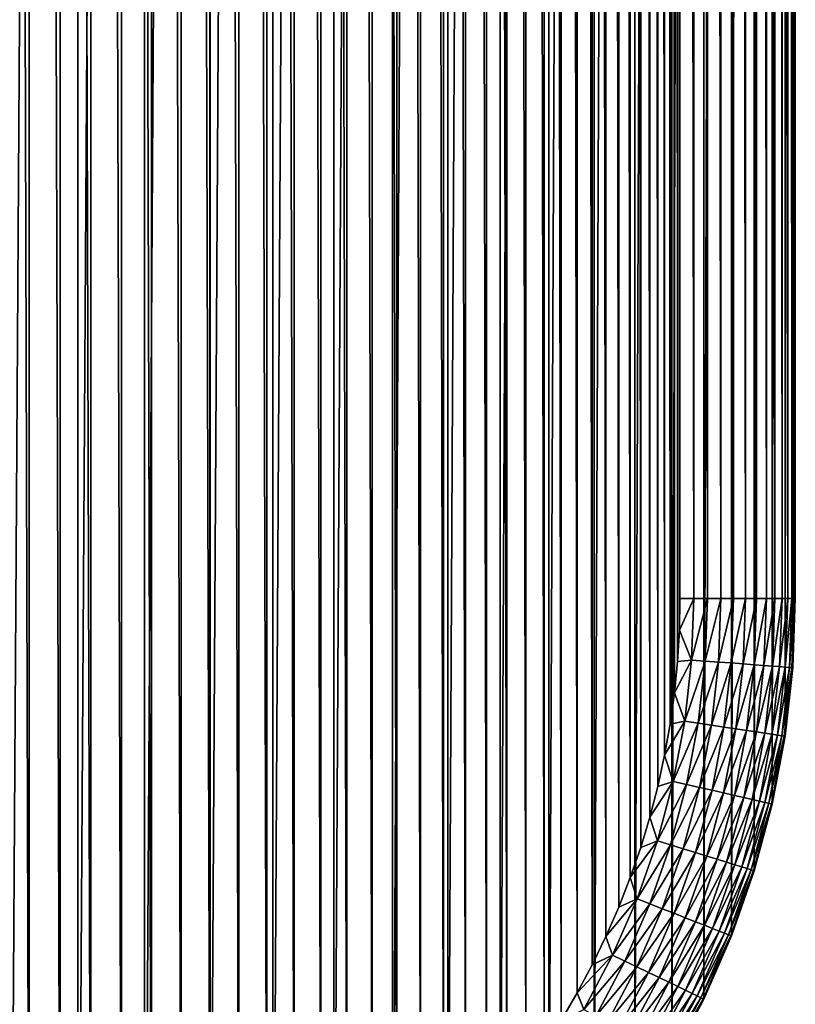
# Model space of a CAD drawing. Header units: metres. Extents: x -24 to 236, y -24 to 24.
# Tile 228 of 256: x 180.14 to 183.5, y -21.26 to -16.99. Entities that reach past the tile are written whole.
import ezdxf

# ---------------------------------------------------------------- set-up
doc = ezdxf.new("R2010")
doc.units = ezdxf.units.M
doc.layers.add('solid_10392024', color=7, linetype='CONTINUOUS')

msp = doc.modelspace()

# ---------------------------------------------------------------- linework, layer by layer
at = {"layer": 'solid_10392024'}
for points in [[(180.096283, 23.455299), (180.390076, 23.399714), (180.096283, -23.455299)], [(180.390076, 23.399714), (180.390076, -23.399714), (180.096283, -23.455299)], [(180.390076, 23.399714), (180.679001, 23.322287), (180.390076, -23.399714)], [(180.679001, 23.322287), (180.679001, -23.322287), (180.390076, -23.399714)], [(180.679001, 23.322287), (180.961395, 23.223484), (180.679001, -23.322287)], [(180.961395, 23.223484), (180.961395, -23.223484), (180.679001, -23.322287)], [(180.961395, 23.223484), (181.235397, 23.103937), (180.961395, -23.223484)], [(181.235397, 23.103937), (181.235397, -23.103937), (180.961395, -23.223484)], [(181.235397, 23.103937), (181.500076, 22.964054), (181.235397, -23.103937)], [(180.17897, -22.933502, 4), (180.17897, 22.933502, 4), (180.043823, 22.957489, 4)], [(180.043823, -22.957489, 4), (180.17897, -22.933502, 4), (180.043823, 22.957489, 4)], [(181.500076, 22.964054), (181.500076, -22.964054), (181.235397, -23.103937)], [(181.500076, 22.964054), (181.75325, 22.804981), (181.500076, -22.964054)], [(180.313461, -22.904144, 4), (180.313461, 22.904144, 4), (180.17897, 22.933502, 4)], [(180.17897, -22.933502, 4), (180.313461, -22.904144, 4), (180.17897, 22.933502, 4)], [(180.446777, -22.869513, 4), (180.446777, 22.869513, 4), (180.313461, 22.904144, 4)], [(180.313461, -22.904144, 4), (180.446777, -22.869513, 4), (180.313461, 22.904144, 4)], [(180.578659, -22.829626, 4), (180.578659, 22.829626, 4), (180.446777, 22.869513, 4)], [(180.446777, -22.869513, 4), (180.578659, -22.829626, 4), (180.446777, 22.869513, 4)], [(180.709015, -22.784544, 4), (180.709015, 22.784544, 4), (180.578659, 22.829626, 4)], [(180.578659, -22.829626, 4), (180.709015, -22.784544, 4), (180.578659, 22.829626, 4)], [(180.83728, -22.734451, 4), (180.83728, 22.734451, 4), (180.709015, 22.784544, 4)], [(180.709015, -22.784544, 4), (180.83728, -22.734451, 4), (180.709015, 22.784544, 4)], [(181.75325, 22.804981), (181.75325, -22.804981), (181.500076, -22.964054)], [(181.75325, 22.804981), (181.993988, 22.627296), (181.75325, -22.804981)], [(180.963547, -22.679306, 4), (180.963547, 22.679306, 4), (180.83728, 22.734451, 4)], [(180.83728, -22.734451, 4), (180.963547, -22.679306, 4), (180.83728, 22.734451, 4)], [(181.087372, -22.619331, 4), (181.087372, 22.619331, 4), (180.963547, 22.679306, 4)], [(180.963547, -22.679306, 4), (181.087372, -22.619331, 4), (180.963547, 22.679306, 4)], [(181.208786, -22.554514, 4), (181.208786, 22.554514, 4), (181.087372, 22.619331, 4)], [(181.087372, -22.619331, 4), (181.208786, -22.554514, 4), (181.087372, 22.619331, 4)], [(181.993988, 22.627296), (181.993988, -22.627296), (181.75325, -22.804981)], [(181.993988, 22.627296), (182.220718, 22.432178), (181.993988, -22.627296)], [(181.327515, -22.484995, 4), (181.327515, 22.484997, 4), (181.208786, 22.554514, 4)], [(181.208786, -22.554514, 4), (181.327515, -22.484995, 4), (181.208786, 22.554514, 4)], [(181.44339, -22.410873, 4), (181.44339, 22.410873, 4), (181.327515, 22.484997, 4)], [(181.327515, -22.484995, 4), (181.44339, -22.410873, 4), (181.327515, 22.484997, 4)], [(181.556396, -22.332178, 4), (181.556396, 22.332178, 4), (181.44339, 22.410873, 4)], [(181.44339, -22.410873, 4), (181.556396, -22.332178, 4), (181.44339, 22.410873, 4)], [(182.220718, 22.432178), (182.220718, -22.432178), (181.993988, -22.627296)], [(182.220718, 22.432178), (182.432175, 22.220716), (182.220718, -22.432178)], [(181.666107, -22.24917, 4), (181.666107, 22.24917, 4), (181.556396, 22.332178, 4)], [(181.556396, -22.332178, 4), (181.666107, -22.24917, 4), (181.556396, 22.332178, 4)], [(181.772644, -22.161779, 4), (181.772644, 22.161779, 4), (181.666107, 22.24917, 4)], [(181.666107, -22.24917, 4), (181.772644, -22.161779, 4), (181.666107, 22.24917, 4)], [(182.432175, 22.220716), (182.432175, -22.220716), (182.220718, -22.432178)], [(182.432175, 22.220716), (182.627304, 21.993986), (182.432175, -22.220716)], [(181.875565, -22.070353, 4), (181.875565, 22.070353, 4), (181.772644, 22.161779, 4)], [(181.772644, -22.161779, 4), (181.875565, -22.070353, 4), (181.772644, 22.161779, 4)], [(181.974869, -21.974869, 4), (181.974869, 21.974869, 4), (181.875565, 22.070353, 4)], [(181.875565, -22.070353, 4), (181.974869, -21.974869, 4), (181.875565, 22.070353, 4)], [(182.070358, -21.875561, 4), (182.070358, 21.875561, 4), (181.974869, 21.974869, 4)], [(181.974869, -21.974869, 4), (182.070358, -21.875561, 4), (181.974869, 21.974869, 4)], [(182.627304, 21.993986), (182.627304, -21.993986), (182.432175, -22.220716)], [(182.627304, 21.993986), (182.804977, 21.753244), (182.627304, -21.993986)], [(182.161774, -21.77264, 4), (182.161774, 21.77264, 4), (182.070358, 21.875561, 4)], [(182.070358, -21.875561, 4), (182.161774, -21.77264, 4), (182.070358, 21.875561, 4)], [(182.249176, -21.666111, 4), (182.249176, 21.666111, 4), (182.161774, 21.77264, 4)], [(182.161774, -21.77264, 4), (182.249176, -21.666111, 4), (182.161774, 21.77264, 4)], [(182.804977, 21.753244), (182.804977, -21.753244), (182.627304, -21.993986)], [(182.804977, 21.753244), (182.96405, 21.500082), (182.804977, -21.753244)], [(182.332184, -21.556393, 4), (182.332184, 21.556393, 4), (182.249176, 21.666111, 4)], [(182.249176, -21.666111, 4), (182.332184, -21.556393, 4), (182.249176, 21.666111, 4)], [(182.410873, -21.443396, 4), (182.410873, 21.443396, 4), (182.332184, 21.556393, 4)], [(182.332184, -21.556393, 4), (182.410873, -21.443396, 4), (182.332184, 21.556393, 4)], [(182.96405, 21.500082), (182.96405, -21.500082), (182.804977, -21.753244)], [(182.96405, 21.500082), (183.103943, 21.235397), (182.96405, -21.500082)], [(182.485001, -21.327513, 4), (182.485001, 21.327513, 4), (182.410873, 21.443396, 4)], [(182.410873, -21.443396, 4), (182.485001, -21.327513, 4), (182.410873, 21.443396, 4)], [(182.55452, -21.20878, 4), (182.55452, 21.20878, 4), (182.485001, 21.327513, 4)], [(182.485001, -21.327513, 4), (182.55452, -21.20878, 4), (182.485001, 21.327513, 4)], [(182.619339, -21.087378, 4), (182.619339, 21.087378, 4), (182.55452, 21.20878, 4)], [(182.55452, -21.20878, 4), (182.619339, -21.087378, 4), (182.55452, 21.20878, 4)], [(183.103943, 21.235397), (183.103943, -21.235397), (182.96405, -21.500082)], [(183.103943, 21.235397), (183.22348, 20.961395), (183.103943, -21.235397)], [(182.679306, -20.963549, 4), (182.679306, 20.963549, 4), (182.619339, 21.087378, 4)], [(182.619339, -21.087378, 4), (182.679306, -20.963549, 4), (182.619339, 21.087378, 4)], [(182.734451, -20.837275, 4), (182.734451, 20.837276, 4), (182.679306, 20.963549, 4)], [(182.679306, -20.963549, 4), (182.734451, -20.837275, 4), (182.679306, 20.963549, 4)], [(183.22348, 20.961395), (183.22348, -20.961395), (183.103943, -21.235397)], [(183.22348, 20.961395), (183.322281, 20.678997), (183.22348, -20.961395)], [(182.784546, -20.709021, 4), (182.784546, 20.709021, 4), (182.734451, 20.837276, 4)], [(182.734451, -20.837275, 4), (182.784546, -20.709021, 4), (182.734451, 20.837276, 4)], [(182.82962, -20.578659, 4), (182.82962, 20.578661, 4), (182.784546, 20.709021, 4)], [(182.784546, -20.709021, 4), (182.82962, -20.578659, 4), (182.784546, 20.709021, 4)], [(183.322281, 20.678997), (183.322281, -20.678997), (183.22348, -20.961395)], [(183.322281, 20.678997), (183.399719, 20.390076), (183.322281, -20.678997)], [(182.869507, -20.446777, 4), (182.869507, 20.446777, 4), (182.82962, 20.578661, 4)], [(182.82962, -20.578659, 4), (182.869507, -20.446777, 4), (182.82962, 20.578661, 4)], [(182.904144, -20.313461, 4), (182.904144, 20.313461, 4), (182.869507, 20.446777, 4)], [(182.869507, -20.446777, 4), (182.904144, -20.313461, 4), (182.869507, 20.446777, 4)], [(183.399719, 20.390076), (183.399719, -20.390076), (183.322281, -20.678997)], [(183.399719, 20.390076), (183.455292, 20.096283), (183.399719, -20.390076)], [(182.933502, -20.178976, 4), (182.933502, 20.178976, 4), (182.904144, 20.313461, 4)], [(182.904144, -20.313461, 4), (182.933502, -20.178976, 4), (182.904144, 20.313461, 4)], [(182.957489, -20.043823, 4), (182.957489, 20.043825, 4), (182.933502, 20.178976, 4)], [(182.933502, -20.178976, 4), (182.957489, -20.043823, 4), (182.933502, 20.178976, 4)], [(183.455292, 20.096283), (183.455292, -20.096283), (183.399719, -20.390076)], [(183.455292, 20.096283), (183.488815, 19.798943), (183.455292, -20.096283)], [(182.976135, -19.907915, 4), (182.976135, 19.907915, 4), (182.957489, 20.043825, 4)], [(182.957489, -20.043823, 4), (182.976135, -19.907915, 4), (182.957489, 20.043825, 4)], [(182.989426, -19.771976, 4), (182.989426, 19.771976, 4), (182.976135, 19.907915, 4)], [(182.976135, -19.907915, 4), (182.989426, -19.771976, 4), (182.976135, 19.907915, 4)], [(183.488815, 19.798943), (183.488815, -19.798943), (183.455292, -20.096283)], [(183.488815, 19.798943), (183.5, 19.5), (183.488815, -19.798943)], [(182.997391, -19.636036, 4), (182.997391, 19.636038, 4), (182.989426, 19.771976, 4)], [(182.989426, -19.771976, 4), (182.997391, -19.636036, 4), (182.989426, 19.771976, 4)], [(183, -19.5, 4), (183, 19.5, 4), (182.997391, 19.636038, 4)], [(182.997391, -19.636036, 4), (183, -19.5, 4), (182.997391, 19.636038, 4)], [(183.060272, -19.5, 3.996354), (183, 19.5, 4), (183, -19.5, 4)], [(183.060272, -19.5, 3.996354), (183.060272, 19.5, 3.996354), (183, 19.5, 4)], [(183.11972, -19.5, 3.985456), (183.11972, 19.5, 3.985456), (183.060272, 19.5, 3.996354)], [(183.060272, -19.5, 3.996354), (183.11972, -19.5, 3.985456), (183.060272, 19.5, 3.996354)], [(183.177414, -19.5, 3.967465), (183.177414, 19.5, 3.967465), (183.11972, 19.5, 3.985456)], [(183.11972, -19.5, 3.985456), (183.177414, -19.5, 3.967465), (183.11972, 19.5, 3.985456)], [(183.232529, -19.5, 3.942644), (183.232529, 19.5, 3.942644), (183.177414, 19.5, 3.967465)], [(183.177414, -19.5, 3.967465), (183.232529, -19.5, 3.942644), (183.177414, 19.5, 3.967465)], [(183.284225, -19.5, 3.911355), (183.284225, 19.5, 3.911355), (183.232529, 19.5, 3.942644)], [(183.232529, -19.5, 3.942644), (183.284225, -19.5, 3.911355), (183.232529, 19.5, 3.942644)], [(183.331787, -19.5, 3.874055), (183.331787, 19.5, 3.874055), (183.284225, 19.5, 3.911355)], [(183.284225, -19.5, 3.911355), (183.331787, -19.5, 3.874055), (183.284225, 19.5, 3.911355)], [(183.374496, -19.5, 3.83129), (183.374496, 19.5, 3.83129), (183.331787, 19.5, 3.874055)], [(183.331787, -19.5, 3.874055), (183.374496, -19.5, 3.83129), (183.331787, 19.5, 3.874055)], [(183.411728, -19.5, 3.783684), (183.411728, 19.5, 3.783684), (183.374496, 19.5, 3.83129)], [(183.374496, -19.5, 3.83129), (183.411728, -19.5, 3.783684), (183.374496, 19.5, 3.83129)], [(183.442947, -19.5, 3.731934), (183.442947, 19.5, 3.731934), (183.411728, 19.5, 3.783684)], [(183.411728, -19.5, 3.783684), (183.442947, -19.5, 3.731934), (183.411728, 19.5, 3.783684)], [(183.467697, -19.5, 3.676794), (183.467697, 19.5, 3.676794), (183.442947, 19.5, 3.731934)], [(183.442947, -19.5, 3.731934), (183.467697, -19.5, 3.676794), (183.442947, 19.5, 3.731934)], [(183.485611, -19.5, 3.619071), (183.485611, 19.5, 3.619071), (183.467697, 19.5, 3.676794)], [(183.467697, -19.5, 3.676794), (183.485611, -19.5, 3.619071), (183.467697, 19.5, 3.676794)], [(183.496429, -19.5, 3.559608), (183.496429, 19.5, 3.559608), (183.485611, 19.5, 3.619071)], [(183.485611, -19.5, 3.619071), (183.496429, -19.5, 3.559608), (183.485611, 19.5, 3.619071)], [(183.5, 19.5), (183.5, -19.5), (183.488815, -19.798943)], [(183.496429, 19.5, 3.559608), (183.5, -19.5, 3.5), (183.5, 19.5, 3.5)], [(183.496429, -19.5, 3.559608), (183.5, -19.5, 3.5), (183.496429, 19.5, 3.559608)], [(183.5, -19.5, 3.5), (183.5, -19.5), (183.5, 19.5)], [(183.5, 19.5, 3.5), (183.5, -19.5, 3.5), (183.5, 19.5)], [(183.060272, -19.5, 3.996354), (183, -19.5, 4), (182.997391, -19.636036, 4)], [(183.050308, -19.76606, 3.996354), (183.060272, -19.5, 3.996354), (182.997391, -19.636036, 4)], [(183.050308, -19.76606, 3.996354), (183.11972, -19.5, 3.985456), (183.060272, -19.5, 3.996354)], [(183.109589, -19.770502, 3.985456), (183.11972, -19.5, 3.985456), (183.050308, -19.76606, 3.996354)], [(183.109589, -19.770502, 3.985456), (183.177414, -19.5, 3.967465), (183.11972, -19.5, 3.985456)], [(183.16713, -19.774813, 3.967465), (183.177414, -19.5, 3.967465), (183.109589, -19.770502, 3.985456)], [(183.16713, -19.774813, 3.967465), (183.232529, -19.5, 3.942644), (183.177414, -19.5, 3.967465)], [(183.222092, -19.778933, 3.942644), (183.232529, -19.5, 3.942644), (183.16713, -19.774813, 3.967465)], [(183.222092, -19.778933, 3.942644), (183.284225, -19.5, 3.911355), (183.232529, -19.5, 3.942644)], [(183.273651, -19.782797, 3.911355), (183.284225, -19.5, 3.911355), (183.222092, -19.778933, 3.942644)], [(183.273651, -19.782797, 3.911355), (183.331787, -19.5, 3.874055), (183.284225, -19.5, 3.911355)], [(183.321075, -19.78635, 3.874055), (183.331787, -19.5, 3.874055), (183.273651, -19.782797, 3.911355)], [(183.321075, -19.78635, 3.874055), (183.374496, -19.5, 3.83129), (183.331787, -19.5, 3.874055)], [(183.363663, -19.789541, 3.83129), (183.374496, -19.5, 3.83129), (183.321075, -19.78635, 3.874055)], [(183.363663, -19.789541, 3.83129), (183.411728, -19.5, 3.783684), (183.374496, -19.5, 3.83129)], [(183.400787, -19.792324, 3.783684), (183.411728, -19.5, 3.783684), (183.363663, -19.789541, 3.83129)], [(183.400787, -19.792324, 3.783684), (183.442947, -19.5, 3.731934), (183.411728, -19.5, 3.783684)], [(183.431931, -19.794657, 3.731934), (183.442947, -19.5, 3.731934), (183.400787, -19.792324, 3.783684)], [(183.431931, -19.794657, 3.731934), (183.467697, -19.5, 3.676794), (183.442947, -19.5, 3.731934)], [(183.456604, -19.796507, 3.676794), (183.467697, -19.5, 3.676794), (183.431931, -19.794657, 3.731934)], [(183.474472, -19.797846, 3.619071), (183.485611, -19.5, 3.619071), (183.456604, -19.796507, 3.676794)], [(183.456604, -19.796507, 3.676794), (183.485611, -19.5, 3.619071), (183.467697, -19.5, 3.676794)], [(183.48526, -19.798655, 3.559608), (183.496429, -19.5, 3.559608), (183.474472, -19.797846, 3.619071)], [(183.474472, -19.797846, 3.619071), (183.496429, -19.5, 3.559608), (183.485611, -19.5, 3.619071)], [(183.48526, -19.798655, 3.559608), (183.488815, -19.79892, 3.5), (183.5, -19.5, 3.5)], [(183.48526, -19.798655, 3.559608), (183.5, -19.5, 3.5), (183.496429, -19.5, 3.559608)], [(183.488815, -19.79892, 3.5), (183.488815, -19.798943), (183.5, -19.5)], [(183.488815, -19.79892, 3.5), (183.5, -19.5), (183.5, -19.5, 3.5)], [(183.050308, -19.76606, 3.996354), (182.997391, -19.636036, 4), (182.989426, -19.771976, 4)], [(183.050308, -19.76606, 3.996354), (182.989426, -19.771976, 4), (182.976135, -19.907915, 4)], [(183.020508, -20.03063, 3.996354), (183.050308, -19.76606, 3.996354), (182.976135, -19.907915, 4)], [(183.109589, -19.770502, 3.985456), (183.050308, -19.76606, 3.996354), (183.020508, -20.03063, 3.996354)], [(183.079285, -20.039492, 3.985456), (183.109589, -19.770502, 3.985456), (183.020508, -20.03063, 3.996354)], [(183.16713, -19.774813, 3.967465), (183.109589, -19.770502, 3.985456), (183.079285, -20.039492, 3.985456)], [(183.136337, -20.04809, 3.967465), (183.16713, -19.774813, 3.967465), (183.079285, -20.039492, 3.985456)], [(183.222092, -19.778933, 3.942644), (183.16713, -19.774813, 3.967465), (183.136337, -20.04809, 3.967465)], [(183.190826, -20.056303, 3.942644), (183.222092, -19.778933, 3.942644), (183.136337, -20.04809, 3.967465)], [(183.273651, -19.782797, 3.911355), (183.222092, -19.778933, 3.942644), (183.190826, -20.056303, 3.942644)], [(183.241959, -20.064011, 3.911355), (183.273651, -19.782797, 3.911355), (183.190826, -20.056303, 3.942644)], [(183.321075, -19.78635, 3.874055), (183.273651, -19.782797, 3.911355), (183.241959, -20.064011, 3.911355)], [(183.288986, -20.071098, 3.874055), (183.321075, -19.78635, 3.874055), (183.241959, -20.064011, 3.911355)], [(183.363663, -19.789541, 3.83129), (183.321075, -19.78635, 3.874055), (183.288986, -20.071098, 3.874055)], [(183.331223, -20.077463, 3.83129), (183.363663, -19.789541, 3.83129), (183.288986, -20.071098, 3.874055)], [(183.400787, -19.792324, 3.783684), (183.363663, -19.789541, 3.83129), (183.331223, -20.077463, 3.83129)], [(183.368042, -20.083014, 3.783684), (183.400787, -19.792324, 3.783684), (183.331223, -20.077463, 3.83129)], [(183.431931, -19.794657, 3.731934), (183.400787, -19.792324, 3.783684), (183.368042, -20.083014, 3.783684)], [(183.398911, -20.087667, 3.731934), (183.431931, -19.794657, 3.731934), (183.368042, -20.083014, 3.783684)], [(183.456604, -19.796507, 3.676794), (183.431931, -19.794657, 3.731934), (183.398911, -20.087667, 3.731934)], [(183.423386, -20.091354, 3.676794), (183.456604, -19.796507, 3.676794), (183.398911, -20.087667, 3.731934)], [(183.474472, -19.797846, 3.619071), (183.456604, -19.796507, 3.676794), (183.423386, -20.091354, 3.676794)], [(183.441101, -20.094025, 3.619071), (183.474472, -19.797846, 3.619071), (183.423386, -20.091354, 3.676794)], [(183.48526, -19.798655, 3.559608), (183.474472, -19.797846, 3.619071), (183.441101, -20.094025, 3.619071)], [(183.451797, -20.095638, 3.559608), (183.48526, -19.798655, 3.559608), (183.441101, -20.094025, 3.619071)], [(183.451797, -20.095638, 3.559608), (183.488815, -19.79892, 3.5), (183.48526, -19.798655, 3.559608)], [(183.451797, -20.095638, 3.559608), (183.455322, -20.096169, 3.5), (183.488815, -19.79892, 3.5)], [(183.455322, -20.096169, 3.5), (183.455292, -20.096283), (183.488815, -19.798943)], [(183.488815, -19.79892, 3.5), (183.455322, -20.096169, 3.5), (183.488815, -19.798943)], [(183.020508, -20.03063, 3.996354), (182.976135, -19.907915, 4), (182.957489, -20.043823, 4)], [(183.020508, -20.03063, 3.996354), (182.957489, -20.043823, 4), (182.933502, -20.178976, 4)], [(182.971008, -20.292234, 3.996354), (183.020508, -20.03063, 3.996354), (182.933502, -20.178976, 4)], [(183.079285, -20.039492, 3.985456), (183.020508, -20.03063, 3.996354), (182.971008, -20.292234, 3.996354)], [(183.028961, -20.305462, 3.985456), (183.079285, -20.039492, 3.985456), (182.971008, -20.292234, 3.996354)], [(183.136337, -20.04809, 3.967465), (183.079285, -20.039492, 3.985456), (183.028961, -20.305462, 3.985456)], [(183.08522, -20.318302, 3.967465), (183.136337, -20.04809, 3.967465), (183.028961, -20.305462, 3.985456)], [(183.190826, -20.056303, 3.942644), (183.136337, -20.04809, 3.967465), (183.08522, -20.318302, 3.967465)], [(183.138947, -20.330564, 3.942644), (183.190826, -20.056303, 3.942644), (183.08522, -20.318302, 3.967465)], [(183.241959, -20.064011, 3.911355), (183.190826, -20.056303, 3.942644), (183.138947, -20.330564, 3.942644)], [(183.189346, -20.342072, 3.911355), (183.241959, -20.064011, 3.911355), (183.138947, -20.330564, 3.942644)], [(183.288986, -20.071098, 3.874055), (183.241959, -20.064011, 3.911355), (183.189346, -20.342072, 3.911355)], [(183.235718, -20.352654, 3.874055), (183.288986, -20.071098, 3.874055), (183.189346, -20.342072, 3.911355)], [(183.331223, -20.077463, 3.83129), (183.288986, -20.071098, 3.874055), (183.235718, -20.352654, 3.874055)], [(183.277359, -20.362156, 3.83129), (183.331223, -20.077463, 3.83129), (183.235718, -20.352654, 3.874055)], [(183.368042, -20.083014, 3.783684), (183.331223, -20.077463, 3.83129), (183.277359, -20.362156, 3.83129)], [(183.31366, -20.370441, 3.783684), (183.368042, -20.083014, 3.783684), (183.277359, -20.362156, 3.83129)], [(183.398911, -20.087667, 3.731934), (183.368042, -20.083014, 3.783684), (183.31366, -20.370441, 3.783684)], [(183.344101, -20.37739, 3.731934), (183.398911, -20.087667, 3.731934), (183.31366, -20.370441, 3.783684)], [(183.423386, -20.091354, 3.676794), (183.398911, -20.087667, 3.731934), (183.344101, -20.37739, 3.731934)], [(183.368225, -20.382896, 3.676794), (183.423386, -20.091354, 3.676794), (183.344101, -20.37739, 3.731934)], [(183.441101, -20.094025, 3.619071), (183.423386, -20.091354, 3.676794), (183.368225, -20.382896, 3.676794)], [(183.385681, -20.386883, 3.619071), (183.441101, -20.094025, 3.619071), (183.368225, -20.382896, 3.676794)], [(183.451797, -20.095638, 3.559608), (183.441101, -20.094025, 3.619071), (183.385681, -20.386883, 3.619071)], [(183.39624, -20.38929, 3.559608), (183.451797, -20.095638, 3.559608), (183.385681, -20.386883, 3.619071)], [(183.39624, -20.38929, 3.559608), (183.455322, -20.096169, 3.5), (183.451797, -20.095638, 3.559608)], [(183.39624, -20.38929, 3.559608), (183.399719, -20.390083, 3.5), (183.455322, -20.096169, 3.5)], [(183.455322, -20.096169, 3.5), (183.399719, -20.390083, 3.5), (183.455292, -20.096283)], [(183.399719, -20.390083, 3.5), (183.399719, -20.390076), (183.455292, -20.096283)], [(182.971008, -20.292234, 3.996354), (182.933502, -20.178976, 4), (182.904144, -20.313461, 4)], [(182.971008, -20.292234, 3.996354), (182.904144, -20.313461, 4), (182.869507, -20.446777, 4)], [(182.9021, -20.549408, 3.996354), (182.971008, -20.292234, 3.996354), (182.869507, -20.446777, 4)], [(183.028961, -20.305462, 3.985456), (182.971008, -20.292234, 3.996354), (182.9021, -20.549408, 3.996354)], [(182.958908, -20.566931, 3.985456), (183.028961, -20.305462, 3.985456), (182.9021, -20.549408, 3.996354)], [(183.08522, -20.318302, 3.967465), (183.028961, -20.305462, 3.985456), (182.958908, -20.566931, 3.985456)], [(183.014038, -20.583937, 3.967465), (183.08522, -20.318302, 3.967465), (182.958908, -20.566931, 3.985456)], [(183.138947, -20.330564, 3.942644), (183.08522, -20.318302, 3.967465), (183.014038, -20.583937, 3.967465)], [(183.066696, -20.60018, 3.942644), (183.138947, -20.330564, 3.942644), (183.014038, -20.583937, 3.967465)], [(183.189346, -20.342072, 3.911355), (183.138947, -20.330564, 3.942644), (183.066696, -20.60018, 3.942644)], [(183.116104, -20.615421, 3.911355), (183.189346, -20.342072, 3.911355), (183.066696, -20.60018, 3.942644)], [(183.235718, -20.352654, 3.874055), (183.189346, -20.342072, 3.911355), (183.116104, -20.615421, 3.911355)], [(183.161545, -20.629438, 3.874055), (183.235718, -20.352654, 3.874055), (183.116104, -20.615421, 3.911355)], [(183.277359, -20.362156, 3.83129), (183.235718, -20.352654, 3.874055), (183.161545, -20.629438, 3.874055)], [(183.202362, -20.642027, 3.83129), (183.277359, -20.362156, 3.83129), (183.161545, -20.629438, 3.874055)], [(183.31366, -20.370441, 3.783684), (183.277359, -20.362156, 3.83129), (183.202362, -20.642027, 3.83129)], [(183.237946, -20.653004, 3.783684), (183.31366, -20.370441, 3.783684), (183.202362, -20.642027, 3.83129)], [(183.344101, -20.37739, 3.731934), (183.31366, -20.370441, 3.783684), (183.237946, -20.653004, 3.783684)], [(183.267776, -20.662205, 3.731934), (183.344101, -20.37739, 3.731934), (183.237946, -20.653004, 3.783684)], [(183.368225, -20.382896, 3.676794), (183.344101, -20.37739, 3.731934), (183.267776, -20.662205, 3.731934)], [(183.291428, -20.6695, 3.676794), (183.368225, -20.382896, 3.676794), (183.267776, -20.662205, 3.731934)], [(183.385681, -20.386883, 3.619071), (183.368225, -20.382896, 3.676794), (183.291428, -20.6695, 3.676794)], [(183.308548, -20.67478, 3.619071), (183.385681, -20.386883, 3.619071), (183.291428, -20.6695, 3.676794)], [(183.39624, -20.38929, 3.559608), (183.385681, -20.386883, 3.619071), (183.308548, -20.67478, 3.619071)], [(183.318878, -20.677969, 3.559608), (183.39624, -20.38929, 3.559608), (183.308548, -20.67478, 3.619071)], [(183.318878, -20.677969, 3.559608), (183.399719, -20.390083, 3.5), (183.39624, -20.38929, 3.559608)], [(183.318878, -20.677969, 3.559608), (183.322296, -20.67902, 3.5), (183.399719, -20.390083, 3.5)], [(183.322296, -20.67902, 3.5), (183.322281, -20.678997), (183.399719, -20.390076)], [(183.399719, -20.390083, 3.5), (183.322296, -20.67902, 3.5), (183.399719, -20.390076)], [(182.9021, -20.549408, 3.996354), (182.869507, -20.446777, 4), (182.82962, -20.578659, 4)], [(182.9021, -20.549408, 3.996354), (182.82962, -20.578659, 4), (182.784546, -20.709021, 4)], [(182.814163, -20.800713, 3.996354), (182.9021, -20.549408, 3.996354), (182.784546, -20.709021, 4)], [(182.958908, -20.566931, 3.985456), (182.9021, -20.549408, 3.996354), (182.814163, -20.800713, 3.996354)], [(182.869492, -20.822432, 3.985456), (182.958908, -20.566931, 3.985456), (182.814163, -20.800713, 3.996354)], [(183.014038, -20.583937, 3.967465), (182.958908, -20.566931, 3.985456), (182.869492, -20.822432, 3.985456)], [(182.923203, -20.843512, 3.967465), (183.014038, -20.583937, 3.967465), (182.869492, -20.822432, 3.985456)], [(183.066696, -20.60018, 3.942644), (183.014038, -20.583937, 3.967465), (182.923203, -20.843512, 3.967465)], [(182.974503, -20.863644, 3.942644), (183.066696, -20.60018, 3.942644), (182.923203, -20.843512, 3.967465)], [(183.116104, -20.615421, 3.911355), (183.066696, -20.60018, 3.942644), (182.974503, -20.863644, 3.942644)], [(183.022644, -20.882534, 3.911355), (183.116104, -20.615421, 3.911355), (182.974503, -20.863644, 3.942644)], [(183.161545, -20.629438, 3.874055), (183.116104, -20.615421, 3.911355), (183.022644, -20.882534, 3.911355)], [(183.06691, -20.89991, 3.874055), (183.161545, -20.629438, 3.874055), (183.022644, -20.882534, 3.911355)], [(183.202362, -20.642027, 3.83129), (183.161545, -20.629438, 3.874055), (183.06691, -20.89991, 3.874055)], [(183.106659, -20.915512, 3.83129), (183.202362, -20.642027, 3.83129), (183.06691, -20.89991, 3.874055)], [(183.237946, -20.653004, 3.783684), (183.202362, -20.642027, 3.83129), (183.106659, -20.915512, 3.83129)], [(183.141327, -20.929115, 3.783684), (183.237946, -20.653004, 3.783684), (183.106659, -20.915512, 3.83129)], [(183.267776, -20.662205, 3.731934), (183.237946, -20.653004, 3.783684), (183.141327, -20.929115, 3.783684)], [(183.170395, -20.940523, 3.731934), (183.267776, -20.662205, 3.731934), (183.141327, -20.929115, 3.783684)], [(183.291428, -20.6695, 3.676794), (183.267776, -20.662205, 3.731934), (183.170395, -20.940523, 3.731934)], [(183.193436, -20.949564, 3.676794), (183.291428, -20.6695, 3.676794), (183.170395, -20.940523, 3.731934)], [(183.308548, -20.67478, 3.619071), (183.291428, -20.6695, 3.676794), (183.193436, -20.949564, 3.676794)], [(183.210098, -20.956108, 3.619071), (183.308548, -20.67478, 3.619071), (183.193436, -20.949564, 3.676794)], [(183.318878, -20.677969, 3.559608), (183.308548, -20.67478, 3.619071), (183.210098, -20.956108, 3.619071)], [(183.220169, -20.960062, 3.559608), (183.318878, -20.677969, 3.559608), (183.210098, -20.956108, 3.619071)], [(183.220169, -20.960062, 3.559608), (183.322296, -20.67902, 3.5), (183.318878, -20.677969, 3.559608)], [(183.220169, -20.960062, 3.559608), (183.223495, -20.961365, 3.5), (183.322296, -20.67902, 3.5)], [(183.223495, -20.961365, 3.5), (183.22348, -20.961395), (183.322281, -20.678997)], [(183.322296, -20.67902, 3.5), (183.223495, -20.961365, 3.5), (183.322281, -20.678997)], [(182.814163, -20.800713, 3.996354), (182.784546, -20.709021, 4), (182.734451, -20.837275, 4)], [(182.814163, -20.800713, 3.996354), (182.734451, -20.837275, 4), (182.679306, -20.963549, 4)], [(182.707687, -21.044743, 3.996354), (182.814163, -20.800713, 3.996354), (182.679306, -20.963549, 4)], [(182.869492, -20.822432, 3.985456), (182.814163, -20.800713, 3.996354), (182.707687, -21.044743, 3.996354)], [(182.761246, -21.070536, 3.985456), (182.869492, -20.822432, 3.985456), (182.707687, -21.044743, 3.996354)], [(182.923203, -20.843512, 3.967465), (182.869492, -20.822432, 3.985456), (182.761246, -21.070536, 3.985456)], [(182.813232, -21.095572, 3.967465), (182.923203, -20.843512, 3.967465), (182.761246, -21.070536, 3.985456)], [(182.974503, -20.863644, 3.942644), (182.923203, -20.843512, 3.967465), (182.813232, -21.095572, 3.967465)], [(182.862885, -21.11948, 3.942644), (182.974503, -20.863644, 3.942644), (182.813232, -21.095572, 3.967465)], [(183.022644, -20.882534, 3.911355), (182.974503, -20.863644, 3.942644), (182.862885, -21.11948, 3.942644)], [(182.90947, -21.141916, 3.911355), (183.022644, -20.882534, 3.911355), (182.862885, -21.11948, 3.942644)], [(183.06691, -20.89991, 3.874055), (183.022644, -20.882534, 3.911355), (182.90947, -21.141916, 3.911355)], [(182.952316, -21.16255, 3.874055), (183.06691, -20.89991, 3.874055), (182.90947, -21.141916, 3.911355)], [(183.106659, -20.915512, 3.83129), (183.06691, -20.89991, 3.874055), (182.952316, -21.16255, 3.874055)], [(182.990799, -21.18108, 3.83129), (183.106659, -20.915512, 3.83129), (182.952316, -21.16255, 3.874055)], [(183.141327, -20.929115, 3.783684), (183.106659, -20.915512, 3.83129), (182.990799, -21.18108, 3.83129)], [(183.024353, -21.197237, 3.783684), (183.141327, -20.929115, 3.783684), (182.990799, -21.18108, 3.83129)], [(183.170395, -20.940523, 3.731934), (183.141327, -20.929115, 3.783684), (183.024353, -21.197237, 3.783684)], [(183.052475, -21.210783, 3.731934), (183.170395, -20.940523, 3.731934), (183.024353, -21.197237, 3.783684)], [(183.193436, -20.949564, 3.676794), (183.170395, -20.940523, 3.731934), (183.052475, -21.210783, 3.731934)], [(182.707687, -21.044743, 3.996354), (182.679306, -20.963549, 4), (182.619339, -21.087378, 4)], [(183.074768, -21.221521, 3.676794), (183.193436, -20.949564, 3.676794), (183.052475, -21.210783, 3.731934)], [(183.210098, -20.956108, 3.619071), (183.193436, -20.949564, 3.676794), (183.074768, -21.221521, 3.676794)], [(183.090912, -21.229294, 3.619071), (183.210098, -20.956108, 3.619071), (183.074768, -21.221521, 3.676794)], [(183.220169, -20.960062, 3.559608), (183.210098, -20.956108, 3.619071), (183.090912, -21.229294, 3.619071)], [(183.100662, -21.233988, 3.559608), (183.220169, -20.960062, 3.559608), (183.090912, -21.229294, 3.619071)], [(183.100662, -21.233988, 3.559608), (183.223495, -20.961365, 3.5), (183.220169, -20.960062, 3.559608)], [(183.100662, -21.233988, 3.559608), (183.103882, -21.235535, 3.5), (183.223495, -20.961365, 3.5)], [(183.223495, -20.961365, 3.5), (183.103882, -21.235535, 3.5), (183.22348, -20.961395)], [(183.103882, -21.235535, 3.5), (183.103943, -21.235397), (183.22348, -20.961395)], [(182.707687, -21.044743, 3.996354), (182.619339, -21.087378, 4), (182.55452, -21.20878, 4)], [(182.583282, -21.280134, 3.996354), (182.707687, -21.044743, 3.996354), (182.55452, -21.20878, 4)], [(182.761246, -21.070536, 3.985456), (182.707687, -21.044743, 3.996354), (182.583282, -21.280134, 3.996354)], [(182.634766, -21.309858, 3.985456), (182.761246, -21.070536, 3.985456), (182.583282, -21.280134, 3.996354)], [(182.813232, -21.095572, 3.967465), (182.761246, -21.070536, 3.985456), (182.634766, -21.309858, 3.985456)], [(182.684738, -21.338707, 3.967465), (182.813232, -21.095572, 3.967465), (182.634766, -21.309858, 3.985456)], [(182.862885, -21.11948, 3.942644), (182.813232, -21.095572, 3.967465), (182.684738, -21.338707, 3.967465)], [(182.732452, -21.366261, 3.942644), (182.862885, -21.11948, 3.942644), (182.684738, -21.338707, 3.967465)], [(182.90947, -21.141916, 3.911355), (182.862885, -21.11948, 3.942644), (182.732452, -21.366261, 3.942644)], [(182.777237, -21.392117, 3.911355), (182.90947, -21.141916, 3.911355), (182.732452, -21.366261, 3.942644)], [(182.952316, -21.16255, 3.874055), (182.90947, -21.141916, 3.911355), (182.777237, -21.392117, 3.911355)], [(182.81842, -21.415894, 3.874055), (182.952316, -21.16255, 3.874055), (182.777237, -21.392117, 3.911355)], [(182.990799, -21.18108, 3.83129), (182.952316, -21.16255, 3.874055), (182.81842, -21.415894, 3.874055)], [(182.855408, -21.437248, 3.83129), (182.990799, -21.18108, 3.83129), (182.81842, -21.415894, 3.874055)], [(183.024353, -21.197237, 3.783684), (182.990799, -21.18108, 3.83129), (182.855408, -21.437248, 3.83129)], [(182.887665, -21.455866, 3.783684), (183.024353, -21.197237, 3.783684), (182.855408, -21.437248, 3.83129)], [(183.052475, -21.210783, 3.731934), (183.024353, -21.197237, 3.783684), (182.887665, -21.455866, 3.783684)], [(182.583282, -21.280134, 3.996354), (182.55452, -21.20878, 4), (182.485001, -21.327513, 4)], [(182.914703, -21.471476, 3.731934), (183.052475, -21.210783, 3.731934), (182.887665, -21.455866, 3.783684)], [(183.074768, -21.221521, 3.676794), (183.052475, -21.210783, 3.731934), (182.914703, -21.471476, 3.731934)], [(182.936127, -21.48385, 3.676794), (183.074768, -21.221521, 3.676794), (182.914703, -21.471476, 3.731934)], [(183.090912, -21.229294, 3.619071), (183.074768, -21.221521, 3.676794), (182.936127, -21.48385, 3.676794)], [(182.951645, -21.492807, 3.619071), (183.090912, -21.229294, 3.619071), (182.936127, -21.48385, 3.676794)], [(183.100662, -21.233988, 3.559608), (183.090912, -21.229294, 3.619071), (182.951645, -21.492807, 3.619071)], [(182.961014, -21.498217, 3.559608), (183.100662, -21.233988, 3.559608), (182.951645, -21.492807, 3.619071)], [(182.961014, -21.498217, 3.559608), (183.103882, -21.235535, 3.5), (183.100662, -21.233988, 3.559608)], [(182.961014, -21.498217, 3.559608), (182.964096, -21.5, 3.5), (183.103882, -21.235535, 3.5)], [(182.964096, -21.5, 3.5), (182.96405, -21.500082), (183.103943, -21.235397)], [(183.103882, -21.235535, 3.5), (182.964096, -21.5, 3.5), (183.103943, -21.235397)]]:
    msp.add_3dface(points, dxfattribs=at)

doc.saveas('drawing.dxf')
